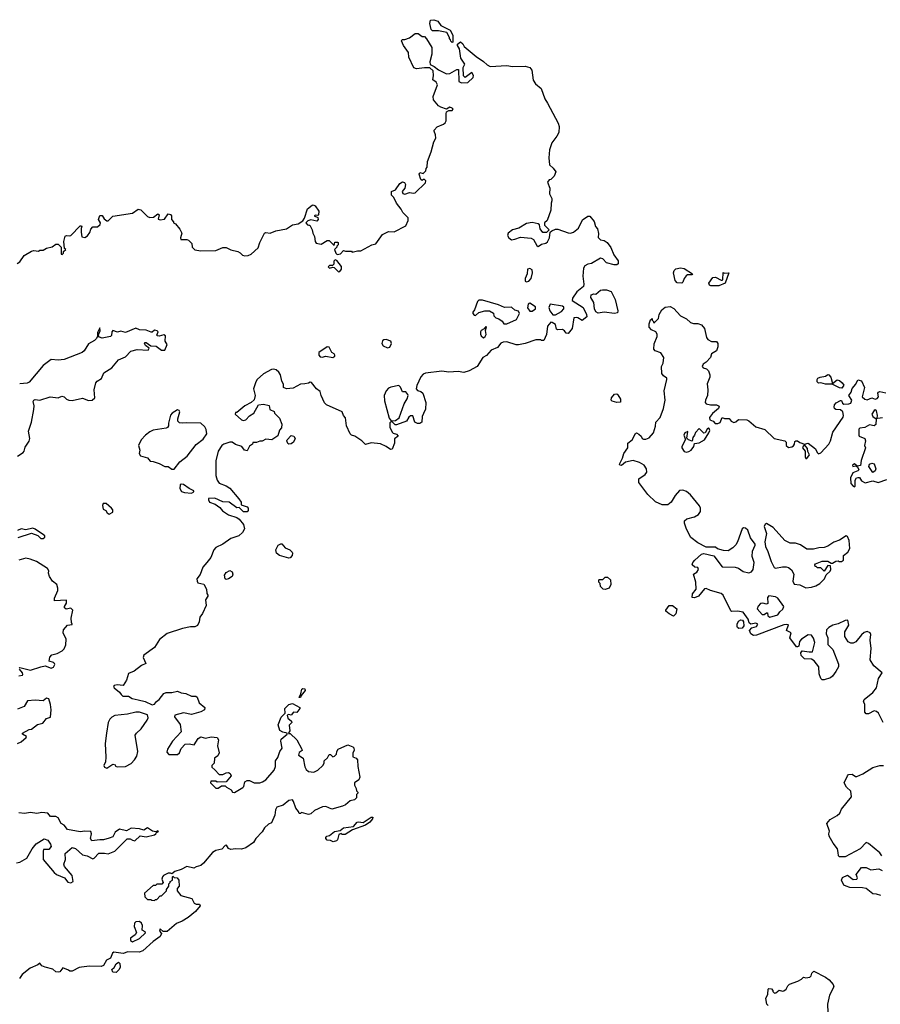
# Model space of a CAD drawing. Extents: x 2106670 to 2323771, y 35271 to 224896.
# Tile 186 of 256: x 2225322 to 2232748, y 104785 to 113278. Entities that reach past the tile are written whole.
import ezdxf

# ---------------------------------------------------------------- set-up
doc = ezdxf.new("R2010")
doc.units = 0

msp = doc.modelspace()

# ---------------------------------------------------------------- linework, layer by layer
at = {"layer": '0CON20XD'}
for points in [[(2229055, 113080), (2229041.7, 113091.7), (2229040, 113105), (2229030, 113115), (2229030, 113125), (2229007, 113167), (2228935, 113180), (2228885, 113180), (2228871.7, 113191.7), (2228860, 113245), (2228867, 113273), (2228895, 113277.5), (2228930, 113265), (2228957, 113227), (2229036.4, 113186.4), (2229060, 113145), (2229060, 113085), (2229055, 113080)], [(2227816.4, 111506.4), (2227826.7, 111505), (2227847.5, 111465), (2227852.5, 111435), (2227866.4, 111406.4), (2227873, 111363), (2227881.2, 111351.2), (2227925, 111342.5), (2227975, 111372.5), (2227991.7, 111371.7), (2228035, 111330), (2228041.7, 111358.3), (2228065, 111360), (2228070, 111355), (2228070, 111335), (2228060, 111325), (2228060, 111315), (2228040, 111295), (2228050, 111265), (2228063, 111253), (2228090.7, 111259.3), (2228115, 111287.5), (2228135, 111280), (2228185, 111280), (2228192.5, 111272.5), (2228237, 111283), (2228265, 111282.5), (2228360, 111335), (2228396.1, 111343.9), (2228453.9, 111426.1), (2228505, 111451.2), (2228555, 111448.8), (2228655, 111500), (2228673.1, 111545), (2228675, 111567.5), (2228629.2, 111615), (2228614.3, 111644.3), (2228572.5, 111695), (2228550, 111745), (2228530, 111765), (2228530, 111795), (2228565, 111810), (2228602.5, 111865), (2228625, 111880), (2228643, 111873), (2228652.5, 111855), (2228646.1, 111823.9), (2228623, 111797), (2228627, 111777), (2228645, 111773.3), (2228685, 111788), (2228720.9, 111780.9), (2228735, 111784.2), (2228825, 111870), (2228826.4, 111886.4), (2228815, 111900), (2228805, 111900), (2228795, 111890), (2228785, 111900), (2228770, 111945), (2228775, 111960), (2228805, 111950), (2228827, 111973), (2228830, 111995), (2228837.5, 112005), (2228840, 112055), (2228872.3, 112137.7), (2228894.4, 112225), (2228911.9, 112255), (2228910, 112285), (2228897.5, 112315), (2228900, 112325), (2228925, 112353.8), (2228980, 112375), (2228993, 112387), (2229003.6, 112406.4), (2229000.8, 112465), (2229005.9, 112484.1), (2229025, 112493.8), (2229055, 112493.8), (2229061.2, 112505), (2229055, 112515.8), (2229035, 112522.5), (2229005, 112506.7), (2228955, 112522.5), (2228935.8, 112535.8), (2228892.5, 112585), (2228890, 112615), (2228927.5, 112715), (2228915, 112740), (2228888.3, 112758.3), (2228893.3, 112795), (2228890, 112835), (2228861.7, 112861.7), (2228816.4, 112863.6), (2228745, 112853.8), (2228722.3, 112862.3), (2228678.8, 112955), (2228676.2, 112995), (2228633.8, 113055), (2228617.5, 113095), (2228623, 113107), (2228645, 113106.7), (2228685, 113120), (2228735, 113158.8), (2228759.5, 113159.5), (2228795, 113133.3), (2228815, 113132.5), (2228833.6, 113113.6), (2228878.9, 113038.9), (2228879.4, 112980.6), (2228861.2, 112915), (2228865, 112890), (2228900, 112875), (2228936.4, 112846.4), (2229005, 112810), (2229035, 112812), (2229095, 112847.5), (2229108.3, 112848.3), (2229112.5, 112745), (2229134.3, 112734.3), (2229190, 112735), (2229235, 112780), (2229237.5, 112795), (2229225, 112822.5), (2229165, 112780), (2229153, 112793), (2229147.5, 112865), (2229162.5, 112895), (2229130, 112945), (2229116.4, 113026.4), (2229100, 113055), (2229100, 113065), (2229125, 113087.5), (2229145, 113070), (2229157, 113047), (2229259.7, 112959.7), (2229325, 112916), (2229357, 112887), (2229382.5, 112875), (2229525, 112881.5), (2229575, 112874.4), (2229685, 112875.8), (2229725, 112865.8), (2229741.7, 112841.7), (2229752.5, 112755), (2229773.8, 112725), (2229823.2, 112683.2), (2229853.8, 112596.2), (2229877.3, 112557.3), (2229970, 112385), (2229977.1, 112355), (2229974.2, 112305), (2229957.6, 112272.4), (2229913.5, 112216.5), (2229894.3, 112155), (2229888.8, 112085), (2229893.3, 112025), (2229926.4, 111996.4), (2229947.5, 111965), (2229933, 111927), (2229905, 111900), (2229890, 111895), (2229877.5, 111875), (2229897.5, 111825), (2229893.3, 111775), (2229913.3, 111735), (2229913.3, 111715), (2229907.5, 111695), (2229906.4, 111633.6), (2229872.5, 111545), (2229850, 111525), (2229850, 111505), (2229890, 111465), (2229867, 111443), (2229835, 111442.5), (2229813, 111473), (2229808.3, 111508.3), (2229797, 111517), (2229745, 111528.8), (2229695, 111518.8), (2229629.5, 111480.5), (2229574.3, 111465.7), (2229537.5, 111435), (2229530, 111415), (2229542.5, 111395), (2229565, 111380), (2229595, 111383.3), (2229645, 111402.5), (2229735, 111393.3), (2229755, 111382.5), (2229785, 111330), (2229795, 111322.5), (2229825, 111341.2), (2229861.2, 111348.8), (2229877.1, 111362.9), (2229893.8, 111395), (2229900, 111445), (2229913, 111457), (2229945, 111470), (2229965, 111470), (2230055, 111440), (2230075, 111437.5), (2230100, 111445), (2230145, 111480), (2230178, 111552), (2230225, 111582.5), (2230241.7, 111581.7), (2230278.3, 111538.3), (2230290, 111495), (2230307.5, 111475), (2230317, 111433), (2230315, 111400), (2230335, 111380), (2230365, 111373.3), (2230391.2, 111355), (2230423.2, 111313.2), (2230450, 111250), (2230485, 111196.7), (2230485, 111171.2), (2230475, 111164.2), (2230452.3, 111162.3), (2230385, 111180), (2230354.3, 111214.3), (2230335, 111220), (2230255, 111173.3), (2230225, 111170), (2230197.5, 111155), (2230187, 111133), (2230180, 111065), (2230189.2, 110995), (2230186, 110975), (2230129.5, 110930.5), (2230093.3, 110875), (2230090, 110855), (2230183.8, 110795), (2230213.8, 110735), (2230215.8, 110715), (2230175, 110683.3), (2230137.5, 110705), (2230125, 110710), (2230103.9, 110706.1), (2230088, 110615), (2230055, 110571.2), (2230037.5, 110575), (2230024, 110594), (2230005, 110606.2), (2229965, 110602.5), (2229955, 110607.5), (2229945, 110647.5), (2229917, 110667), (2229905, 110667.5), (2229877.5, 110635), (2229867, 110563), (2229845, 110510), (2229825, 110510), (2229815, 110517.5), (2229775, 110516.7), (2229685, 110483.8), (2229625, 110472.5), (2229605, 110472.5), (2229525, 110500), (2229495, 110497.5), (2229473.6, 110486.4), (2229445, 110450), (2229391.7, 110428.3), (2229349.3, 110380.7), (2229320, 110365), (2229270, 110285), (2229201.7, 110248.3), (2229155, 110233.8), (2229105, 110243.3), (2229025, 110236.7), (2228965, 110246.7), (2228825, 110227.5), (2228805, 110220), (2228783, 110197), (2228748.3, 110121.7), (2228742.5, 110095), (2228755, 110080), (2228785, 110070), (2228800, 110055), (2228826.2, 109975), (2228823, 109917), (2228808, 109882), (2228793.8, 109855), (2228792.5, 109805), (2228776.4, 109793.6), (2228755, 109793.3), (2228732.5, 109805), (2228715, 109860), (2228695, 109860), (2228680.7, 109849.3), (2228660, 109815), (2228575, 109783.3), (2228563, 109783), (2228535, 109810), (2228525, 109810), (2228515, 109800), (2228515, 109762.5), (2228535, 109720), (2228545, 109710), (2228575, 109702.5), (2228586.7, 109685), (2228556.4, 109663.6), (2228555.7, 109624.3), (2228535, 109571.9), (2228521.2, 109571.2), (2228485, 109596.7), (2228435, 109618.6), (2228355, 109626.7), (2228305, 109612.4), (2228274.8, 109644.8), (2228215, 109685.3), (2228185, 109694.8), (2228174.3, 109704.3), (2228141.3, 109775), (2228134.1, 109844.1), (2228116.9, 109865), (2228104.3, 109894.3), (2227968.4, 109955), (2227953.1, 109973.1), (2227924.2, 110035), (2227915, 110070), (2227884.3, 110094.3), (2227839.3, 110149.3), (2227828.3, 110151.7), (2227815, 110142.5), (2227783, 110137), (2227745, 110132.5), (2227681.7, 110098.3), (2227625, 110092.5), (2227600, 110105), (2227597.5, 110135), (2227585, 110160), (2227574, 110215), (2227558.3, 110238.3), (2227535, 110256.7), (2227515, 110263.8), (2227495, 110261.2), (2227425, 110223.3), (2227371.2, 110175), (2227360, 110155), (2227341.2, 110095), (2227353.3, 110035), (2227345, 110000), (2227320, 109975), (2227263.9, 109946.1), (2227195, 109890), (2227185, 109890), (2227182.5, 109875), (2227235, 109826.7), (2227255, 109820), (2227273.6, 109826.4), (2227305, 109860), (2227342.5, 109885), (2227383, 109957), (2227425, 109962.5), (2227475, 109950), (2227480, 109915), (2227518.3, 109898.3), (2227520, 109885), (2227565, 109840), (2227585, 109790), (2227581.7, 109758.3), (2227563, 109737), (2227550.7, 109689.3), (2227497, 109653), (2227445, 109660), (2227415, 109642.5), (2227395, 109642.5), (2227365, 109630), (2227335, 109630), (2227330, 109615), (2227305, 109600), (2227285, 109560), (2227263.6, 109563.6), (2227240, 109595), (2227184.1, 109614.1), (2227155, 109632.5), (2227135, 109632.5), (2227084.1, 109615.9), (2227065.9, 109604.1), (2227034.2, 109555.8), (2227013.6, 109473.6), (2227016.2, 109345), (2227026.7, 109305), (2227045, 109280), (2227105, 109256), (2227135, 109236.2), (2227213.3, 109145), (2227232.5, 109115), (2227233.3, 109093.3), (2227285, 109076.7), (2227293.3, 109065), (2227293.3, 109045), (2227285, 109033.8), (2227255, 109034), (2227215, 109070), (2227195, 109067.5), (2227130, 109115), (2227075, 109119.4), (2227005, 109149.2), (2226952.7, 109147.3), (2226950.6, 109135), (2226960.6, 109115), (2227009.8, 109099.8), (2227049, 109069), (2227071.7, 109041.7), (2227125, 109005.7), (2227195, 108982.5), (2227215, 108970), (2227254.5, 108924.5), (2227261.1, 108885), (2227244.5, 108855), (2227213.8, 108826.2), (2227145, 108803.8), (2227075, 108754.7), (2227014.7, 108725), (2226998.4, 108705), (2226971.2, 108638.8), (2226936.7, 108595), (2226903.8, 108555), (2226878.3, 108491.7), (2226852, 108455), (2226852.5, 108435), (2226860.2, 108420.2), (2226910, 108410), (2226933.3, 108365), (2226937.5, 108327.5), (2226946.7, 108315), (2226946.1, 108303.9), (2226926, 108275), (2226931.2, 108225), (2226900, 108155), (2226876.1, 108123.9), (2226870, 108085), (2226856.4, 108053.6), (2226835, 108040), (2226795, 108040.8), (2226726.1, 108026.1), (2226595, 107984.2), (2226529.7, 107930.3), (2226485, 107861.2), (2226395, 107797.5), (2226388.8, 107775), (2226410, 107725), (2226373.4, 107706.6), (2226310.2, 107659.8), (2226261.9, 107638.1), (2226245, 107580), (2226216.4, 107533.6), (2226165, 107540), (2226137.5, 107535), (2226133.3, 107525), (2226137.5, 107515), (2226185, 107477.5), (2226196.7, 107456.7), (2226213, 107443), (2226261.7, 107441.7), (2226293, 107423), (2226345, 107412.5)], [(2225300, 111175), (2225325, 111190), (2225362.5, 111245), (2225425, 111280), (2225445, 111286.7), (2225485, 111280), (2225495, 111290), (2225525, 111290), (2225553, 111307), (2225601.7, 111318.3), (2225635, 111340), (2225655, 111340), (2225680, 111315), (2225680, 111255), (2225688.3, 111251.7), (2225700, 111265), (2225701.7, 111278.3), (2225720, 111295), (2225710, 111305), (2225702.5, 111365), (2225715, 111410), (2225725, 111417.5), (2225755, 111413.3), (2225765, 111417.5), (2225845, 111500), (2225855, 111500), (2225860, 111495), (2225852.5, 111477.5), (2225852.5, 111445), (2225860, 111405), (2225885, 111400), (2225906.4, 111413.6), (2225927, 111443), (2225935, 111470), (2225955, 111490), (2225995, 111490), (2226018.3, 111511.7), (2226020, 111525), (2226002.5, 111555), (2226015, 111587.5), (2226035, 111587.5), (2226050.7, 111560.7), (2226073, 111543), (2226085, 111542.5), (2226125, 111582.5), (2226295, 111607.5), (2226345, 111642.5), (2226368.3, 111638.3), (2226388.3, 111618.3), (2226425, 111580), (2226445, 111572.5), (2226477, 111573), (2226515, 111602.5), (2226526.4, 111593.6), (2226518.3, 111558.3), (2226535, 111550), (2226573, 111557), (2226605, 111602.5), (2226625, 111597.5), (2226632.5, 111585), (2226633, 111553), (2226650, 111535), (2226650, 111525), (2226666.4, 111516.4), (2226705, 111470), (2226722.5, 111435), (2226710, 111395), (2226711.7, 111381.7), (2226765, 111382.5), (2226780, 111375), (2226807, 111347), (2226810, 111315), (2226835, 111292.5), (2226885, 111282.5), (2227015, 111286.7), (2227075, 111312.5), (2227105, 111312.5), (2227145, 111292.5), (2227205, 111277.5), (2227225, 111267.5), (2227245, 111247.5), (2227265, 111240), (2227295, 111242.5), (2227320, 111255), (2227379.3, 111310.7), (2227393.3, 111355), (2227435, 111437.5), (2227445, 111442.5), (2227485, 111437.5), (2227533.9, 111456.1), (2227625, 111473.3), (2227675, 111507.5), (2227725, 111517.5), (2227766.4, 111543.6), (2227780, 111565), (2227805, 111647.5), (2227845, 111677.5), (2227855, 111680), (2227873, 111673), (2227902.5, 111625), (2227900, 111595), (2227895, 111590), (2227875, 111592.5), (2227862.5, 111585), (2227895, 111570), (2227897.5, 111555), (2227885, 111540), (2227835, 111550), (2227807.7, 111542.3), (2227792.5, 111525), (2227805, 111507.5), (2227816.4, 111506.4)], [(2228073.3, 111103.3), (2228085, 111104.6), (2228099.5, 111125), (2228100, 111150), (2228060, 111200), (2228045, 111206.7), (2228033.3, 111195), (2228032.5, 111167.5), (2228021.7, 111158.3), (2227995, 111156.7), (2227983.3, 111145), (2227995, 111134.3), (2228025, 111143.8), (2228035, 111140), (2228073.3, 111103.3)], [(2229695, 111017.5), (2229715, 111022.5), (2229736.7, 111045), (2229746.7, 111095), (2229745, 111120), (2229725, 111132.5), (2229703, 111127), (2229702.5, 111085), (2229682.5, 111045), (2229685, 111022.5), (2229695, 111017.5)], [(2231035, 111004.2), (2230995, 111008.6), (2230977.9, 111027.9), (2230963.8, 111095), (2230970, 111115), (2230985, 111130), (2231025, 111136.2), (2231055, 111131.4), (2231127.5, 111085), (2231122.5, 111077.5), (2231085, 111075.7), (2231071.8, 111068.2), (2231054.4, 111045), (2231045, 111013.3), (2231035, 111004.2)], [(2231285, 110981.2), (2231275, 110987.5), (2231267.5, 111005), (2231302.5, 111055), (2231325, 111057.5), (2231375, 111030), (2231385, 111030), (2231390, 111035), (2231391.7, 111098.3), (2231405, 111090), (2231440, 111095), (2231410, 111005), (2231355, 110982), (2231285, 110981.2)], [(2230455, 110743.8), (2230365, 110753.8), (2230315, 110746.2), (2230295, 110758.8), (2230281.4, 110785), (2230277, 110837), (2230250.7, 110880.7), (2230253.3, 110905), (2230275, 110912.5), (2230295, 110910), (2230335, 110943.3), (2230351.7, 110948.3), (2230385, 110948), (2230425, 110933.8), (2230461.5, 110865), (2230483.3, 110766.7), (2230480, 110750), (2230455, 110743.8)], [(2229525, 110653.3), (2229607.7, 110692.3), (2229636.1, 110743.9), (2229625, 110762.5), (2229595, 110773.3), (2229565, 110796.7), (2229506.1, 110793.9), (2229455, 110818.8), (2229315, 110857.5), (2229285, 110857.5), (2229273.9, 110846.1), (2229246.2, 110773.8), (2229232.5, 110755), (2229233.3, 110743.3), (2229245, 110730), (2229255, 110727.5), (2229285, 110752.5), (2229335, 110767.5), (2229377, 110767), (2229410, 110745), (2229413, 110723), (2229430, 110705), (2229456.7, 110696.7), (2229485, 110677.5), (2229500, 110655), (2229525, 110653.3)], [(2229745, 110763.8), (2229772.5, 110785), (2229771.7, 110801.7), (2229725, 110832.5), (2229710, 110825), (2229703.6, 110793.6), (2229723.9, 110763.9), (2229745, 110763.8)], [(2229921.7, 110731.7), (2229945, 110732), (2229998.3, 110761.7), (2230016.7, 110785), (2230017, 110797), (2230006.1, 110806.1), (2229900, 110825), (2229887.5, 110795), (2229896.4, 110766.4), (2229921.7, 110731.7)], [(2232772.5, 107215), (2232733.8, 107295), (2232715, 107310.8), (2232695, 107317.5), (2232645, 107289.2), (2232625, 107290), (2232615.8, 107305.8), (2232615.7, 107335), (2232614.2, 107374.2), (2232603.8, 107395), (2232608, 107415), (2232683.1, 107475), (2232714.4, 107515), (2232731.2, 107595), (2232763.3, 107645), (2232693.1, 107703.1), (2232662, 107755), (2232670.4, 107855), (2232661.1, 107925), (2232665.6, 107975), (2232659.3, 107989.3), (2232635, 108000), (2232608.8, 107991.2), (2232585, 107971.2), (2232537.9, 107912.1), (2232515, 107900), (2232495, 107900), (2232470.3, 107910.3), (2232443.3, 107956.7), (2232443, 107997), (2232476.2, 108055), (2232469.3, 108099.3), (2232445, 108095.6), (2232385, 108068), (2232337.5, 108055), (2232303.3, 108035), (2232283.3, 108015), (2232280.7, 107980.7), (2232296.7, 107945), (2232295, 107887.5), (2232338.8, 107845), (2232387.9, 107717.9), (2232386.9, 107695), (2232363.8, 107655), (2232336.2, 107615), (2232319.1, 107600.9), (2232265, 107582.5), (2232247.5, 107585), (2232235.5, 107595), (2232219.2, 107635), (2232217.5, 107695), (2232178.3, 107748.3), (2232155, 107762.9), (2232095, 107764.6), (2232065, 107792.5), (2232063.2, 107816.8), (2232075, 107833.3), (2232135, 107823.8), (2232163.6, 107826.4), (2232182.9, 107905), (2232173, 107943), (2232155, 107968), (2232125, 107972), (2232068.8, 107935), (2232051.2, 107915), (2232043.8, 107875), (2232035, 107868), (2232025, 107869.4), (2231966.2, 107945), (2231978.3, 107988.3), (2231938.3, 108008.3), (2231957, 108057), (2231935, 108061.2), (2231915, 108056.9), (2231680, 107970), (2231655, 107965.8), (2231630.8, 107980.8), (2231620.4, 108009.6), (2231638.7, 108031.3), (2231678.8, 108045), (2231691.2, 108065), (2231675, 108073.8), (2231630, 108065), (2231617.5, 108075), (2231606.7, 108106.7), (2231565, 108166.2), (2231515, 108176.7), (2231465, 108172.5), (2231458.3, 108178.3), (2231391.5, 108315), (2231375, 108328.8), (2231283.7, 108353.7), (2231245, 108372.5), (2231232.4, 108367.6), (2231180, 108305), (2231145, 108291.4), (2231123.8, 108293.8), (2231126.7, 108325), (2231158.8, 108365), (2231156.2, 108425), (2231136, 108495), (2231165, 108513.5), (2231180, 108535), (2231175, 108552.5), (2231147.5, 108555), (2231124.3, 108575), (2231130, 108595), (2231148.8, 108615), (2231205, 108666.7), (2231225, 108673.8), (2231312.7, 108652.7), (2231385, 108558.8), (2231495, 108555.8), (2231525, 108547.1), (2231565, 108517.1), (2231615, 108505.7), (2231636.2, 108515), (2231651.2, 108535), (2231659.5, 108595), (2231641.5, 108648.5), (2231645.4, 108694.6), (2231668.8, 108745), (2231668, 108755), (2231627.9, 108807.9), (2231606, 108875), (2231585, 108891.2), (2231566.4, 108893.6), (2231555, 108886.7), (2231515.7, 108775), (2231500.9, 108749.1), (2231476.8, 108723.2), (2231434.2, 108695.8), (2231395, 108698.1), (2231344.4, 108714.4), (2231325, 108726.7), (2231245, 108728.8), (2231175, 108766.2), (2231112, 108812), (2231074.5, 108884.5), (2231059.2, 108935), (2231060, 108955), (2231078.3, 108971.7), (2231145, 108989.2), (2231180.3, 109009.7), (2231195.7, 109034.3), (2231198, 109065), (2231188.8, 109085), (2231110.3, 109180.3), (2231075, 109207.5), (2231045, 109220.8), (2231015, 109216.2), (2230977, 109173), (2230942.5, 109115), (2230915, 109093.1), (2230865, 109091.8), (2230807.6, 109117.6), (2230742, 109182), (2230664.3, 109285), (2230665, 109316.2), (2230718.8, 109355), (2230732.5, 109375), (2230730.6, 109405), (2230711.4, 109435), (2230669.4, 109459.4), (2230615, 109474.4), (2230548.5, 109461.5), (2230515, 109432), (2230500, 109435), (2230497.5, 109445), (2230524, 109495), (2230533.9, 109536.1), (2230570, 109585), (2230570, 109625), (2230606.4, 109653.6), (2230635, 109707.5), (2230645, 109713.3), (2230665, 109702.5), (2230684.3, 109685), (2230694.6, 109664.6), (2230705, 109660.6), (2230725, 109659.1), (2230755, 109671.5), (2230790.8, 109715), (2230808.3, 109771.7), (2230810, 109805), (2230848.2, 109845), (2230878, 109925), (2230891.8, 109995), (2230884, 110075), (2230906.2, 110175), (2230905.8, 110185.8), (2230877.5, 110205), (2230863.3, 110225), (2230860, 110285), (2230874, 110316), (2230880, 110365), (2230855, 110403.3), (2230805, 110422.5), (2230793.3, 110435), (2230797, 110483), (2230822.5, 110545), (2230823.3, 110565), (2230812.5, 110585), (2230775, 110602.5), (2230753.8, 110625), (2230753.3, 110655), (2230765, 110690), (2230780, 110700), (2230780, 110685), (2230790, 110675), (2230790, 110665), (2230797, 110663), (2230835, 110700), (2230840, 110735), (2230863.6, 110776.4), (2230893, 110797), (2230935, 110802.5), (2230965.9, 110785.9), (2231022.7, 110722.7), (2231075, 110696.2), (2231111.2, 110665), (2231135, 110655.7), (2231175, 110655.7), (2231205, 110644.2), (2231230, 110615), (2231247.6, 110537.6), (2231260, 110520), (2231292.1, 110502.1), (2231335, 110502.5), (2231346.7, 110485), (2231346.7, 110455), (2231335, 110422.5), (2231292.5, 110395), (2231282.5, 110365), (2231246, 110324), (2231220, 110305), (2231210, 110285), (2231220, 110275), (2231247, 110267), (2231265, 110250), (2231277.5, 110215), (2231276.4, 110193.6), (2231253.3, 110136.7), (2231260, 110085), (2231258, 110035), (2231240, 109995), (2231237.5, 109975), (2231245, 109963.3), (2231283.3, 109956.7), (2231335, 109955.8), (2231356.7, 109945), (2231352.5, 109925), (2231300.6, 109879.4), (2231274, 109845), (2231276.7, 109825), (2231305, 109816), (2231324.6, 109794.6), (2231345.8, 109794.2), (2231365.4, 109804.6), (2231385, 109847.5), (2231405, 109837.5), (2231445, 109836.7), (2231460.8, 109815), (2231485.6, 109804.4), (2231501.2, 109808.8), (2231525, 109830), (2231595, 109826.2), (2231615, 109816.2), (2231675, 109765.8), (2231753, 109743), (2231833.3, 109665), (2231925, 109644.7), (2231936, 109635), (2231934.8, 109604.8), (2231955, 109586.4), (2231985, 109592.2), (2231997.8, 109602.2), (2232007.5, 109615), (2232011.4, 109638.6), (2232020, 109645), (2232035, 109643.8), (2232055, 109630), (2232095, 109616.7), (2232125, 109626.2), (2232190, 109575), (2232203.4, 109543.4), (2232215, 109534.3), (2232235, 109540.8), (2232305, 109616), (2232319.5, 109645), (2232339.7, 109720.3), (2232428.3, 109848.3), (2232431.9, 109865), (2232423.3, 109895), (2232405, 109912.7), (2232365, 109915.7), (2232352.7, 109922.7), (2232348.6, 109935), (2232352.9, 109955), (2232367, 109973), (2232405, 109993.8), (2232413, 109993), (2232420.6, 109970.6), (2232432.2, 109962.2), (2232477.2, 109962.8), (2232495, 109971.1), (2232502.3, 109995), (2232477.5, 110035), (2232496.7, 110065), (2232505, 110096.7), (2232536.7, 110133.3), (2232555, 110171.4), (2232585, 110163.8), (2232610.6, 110105), (2232591.2, 110025), (2232615, 110004.5), (2232635, 109998.9), (2232675, 110016.2), (2232705, 110003.3), (2232720.7, 110009.3), (2232733.3, 110025), (2232727.5, 110055), (2232732.5, 110065), (2232745, 110070), (2232795, 110059.2)], [(2225305, 109513.4), (2225351.1, 109545), (2225360.9, 109555), (2225369.5, 109590.5), (2225405, 109643.3), (2225410, 109665), (2225397.7, 109727.7), (2225424, 109805), (2225444.5, 109915), (2225447.6, 109947.6), (2225440, 109985), (2225445, 109996), (2225457.3, 110002.7), (2225495, 109996.4), (2225585, 110025.3), (2225654.3, 110015.7), (2225685, 110030), (2225705, 110024.2), (2225725, 110004.3), (2225745.6, 109994.4), (2225775, 109993.3), (2225865, 110014.4), (2225915, 109992.1), (2225946.7, 109995), (2225970, 110015), (2225965.5, 110085), (2225980.6, 110145), (2225991.3, 110158.7), (2226027.6, 110182.4), (2226049.5, 110230.5), (2226118.9, 110275), (2226175, 110344), (2226235, 110369.4), (2226282.7, 110417.3), (2226336.3, 110433.7), (2226432, 110428), (2226438.8, 110445), (2226407.3, 110467.3), (2226399.5, 110485), (2226405, 110492.9), (2226415, 110492.5), (2226454.4, 110464.4), (2226500.5, 110460.5), (2226545, 110426.2), (2226575, 110426.7), (2226596.2, 110475), (2226578.8, 110505), (2226580.8, 110550.8), (2226565, 110558.1), (2226525, 110547.1), (2226511.1, 110551.1), (2226506.4, 110556.4), (2226517.1, 110585), (2226508.8, 110595), (2226485, 110600.8), (2226467, 110583), (2226457.5, 110582.5), (2226415, 110600), (2226355, 110601.5), (2226325, 110618.1), (2226235, 110580), (2226195, 110591.2), (2226167, 110583), (2226125, 110595.8), (2226116.7, 110585), (2226115.6, 110555), (2226106.1, 110543.9), (2226035, 110531.9), (2226010.3, 110540.3), (2226000, 110555), (2226018, 110595), (2226015, 110620), (2225995, 110580), (2225992.5, 110545), (2225983.3, 110525), (2225968.8, 110511.2), (2225915, 110482), (2225877.8, 110422.2), (2225862.3, 110407.7), (2225705, 110345.6), (2225655, 110341.4), (2225593.8, 110346.2), (2225525.5, 110295), (2225405, 110150.8), (2225387.1, 110142.9), (2225322.4, 110137.6)], [(2229325, 110532.5), (2229340, 110545), (2229346.4, 110563.6), (2229342.5, 110597.5), (2229350, 110625), (2229345, 110630), (2229330, 110610), (2229303.9, 110596.1), (2229297.5, 110585), (2229297.5, 110565), (2229305, 110550), (2229325, 110532.5)], [(2228495, 110448.2), (2228515, 110452.5), (2228530.6, 110485), (2228525, 110505.8), (2228485, 110519.1), (2228465, 110516.5), (2228452.2, 110507.8), (2228446.7, 110485), (2228460, 110465), (2228495, 110448.2)], [(2228025, 110363.1), (2228040.8, 110375), (2228042, 110385), (2228035.6, 110395.6), (2228015, 110406), (2227993.5, 110453.5), (2227975, 110454.7), (2227902.2, 110407.8), (2227902.8, 110382.8), (2227915, 110369.6), (2227932.9, 110367.1), (2227965, 110374.3), (2228025, 110363.1)], [(2232415, 110100), (2232395, 110102.5), (2232332.5, 110132.5), (2232275, 110132.9), (2232235, 110145.6), (2232215, 110141.4), (2232202.5, 110155), (2232202.2, 110175), (2232209.2, 110185), (2232230, 110195), (2232275, 110203.8), (2232295, 110218.1), (2232305, 110215.7), (2232321.9, 110195), (2232335, 110140), (2232375, 110170.8), (2232395, 110165.8), (2232420, 110145), (2232432.5, 110125), (2232415, 110100)], [(2228528.3, 109818.3), (2228565, 109820), (2228597, 109843), (2228640, 109965), (2228665, 110007.5), (2228673.3, 110035), (2228672.5, 110045), (2228655, 110067.5), (2228625, 110067.5), (2228608.3, 110108.3), (2228593, 110123), (2228525, 110108.8), (2228505, 110098), (2228485, 110077.5), (2228466.6, 110035), (2228470.6, 109990.6), (2228510, 109840), (2228528.3, 109818.3)], [(2230475, 109976.7), (2230435, 109986.7), (2230426.7, 109995), (2230428, 110015), (2230455, 110048.8), (2230475, 110050), (2230483, 110043), (2230506.7, 110005), (2230505, 109980), (2230475, 109976.7)], [(2226635, 109400), (2226655, 109400.8), (2226705, 109463.3), (2226767.7, 109512.3), (2226845, 109612.5), (2226905, 109660), (2226936.7, 109705), (2226931.7, 109741.7), (2226920, 109765), (2226885, 109797.5), (2226765, 109801.2), (2226725, 109796.7), (2226701.2, 109801.2), (2226687.5, 109815), (2226686.7, 109835), (2226703.3, 109895), (2226697.7, 109907.7), (2226685, 109912.5), (2226637.5, 109885), (2226625, 109867.5), (2226607, 109797), (2226607.5, 109775), (2226599.3, 109760.7), (2226585, 109753.3), (2226475, 109738), (2226445, 109722), (2226408.8, 109695), (2226370, 109655), (2226348, 109605), (2226358, 109565), (2226352.9, 109535), (2226365, 109514.6), (2226425, 109498.5), (2226449.4, 109469.4), (2226475, 109468.2), (2226525, 109450.4), (2226575, 109424), (2226605, 109424), (2226635, 109400)], [(2232766.6, 109843.4), (2232726.7, 109836.7), (2232720.7, 109840.7), (2232724, 109865), (2232715, 109902.5), (2232705, 109912.5), (2232695, 109906.7), (2232675.7, 109875), (2232684.5, 109854.5), (2232712.5, 109835), (2232708.9, 109785), (2232695, 109774.5), (2232655, 109782.5), (2232615, 109760), (2232570, 109755), (2232562.5, 109745), (2232563.8, 109693.8), (2232566.7, 109686.7), (2232615.8, 109665), (2232619.2, 109645), (2232610.8, 109605), (2232621.4, 109585), (2232584.1, 109475.9), (2232577, 109433), (2232547.5, 109427.5), (2232525, 109446.7), (2232508.8, 109435), (2232510, 109425), (2232538.3, 109428.3), (2232550, 109420), (2232561.9, 109395), (2232553.8, 109386.2), (2232510.7, 109369.3), (2232490.4, 109325), (2232495, 109276.2), (2232515, 109253.2), (2232525, 109249.5), (2232531.1, 109255), (2232532.5, 109305), (2232543.8, 109325), (2232555, 109330), (2232569.3, 109329.3), (2232585, 109300), (2232617.7, 109282.3), (2232685, 109300), (2232730, 109285), (2232805, 109310.6)], [(2231075, 109547.3), (2231095, 109551.8), (2231115, 109565.5), (2231139.4, 109595), (2231145, 109622.5), (2231185, 109626.4), (2231231.4, 109655), (2231270, 109715), (2231275.8, 109735), (2231271.2, 109751.2), (2231265, 109753.8), (2231255, 109746.2), (2231236, 109714), (2231225, 109711.4), (2231185, 109752.5), (2231152.5, 109717.5), (2231145.9, 109694.1), (2231131.4, 109675), (2231125, 109643.3), (2231092.9, 109652.9), (2231078.3, 109668.3), (2231087.5, 109725), (2231061.8, 109715), (2231053.6, 109695), (2231066.7, 109656.7), (2231035, 109595.7), (2231035, 109583.3), (2231055, 109553.1), (2231075, 109547.3)], [(2227645, 109617.5), (2227635, 109622.5), (2227627.5, 109645), (2227630, 109655), (2227665, 109690), (2227687.5, 109685), (2227700, 109665), (2227686, 109634), (2227665, 109620), (2227645, 109617.5)], [(2232105, 109493.3), (2232115, 109493.8), (2232136.4, 109525), (2232122.5, 109552.5), (2232120.3, 109580.3), (2232095, 109610), (2232081.2, 109598.8), (2232077.5, 109585), (2232100, 109555), (2232100, 109505), (2232105, 109493.3)], [(2232685, 109372.5), (2232650, 109425), (2232655, 109442.5), (2232675, 109453.3), (2232695, 109446.7), (2232710, 109405), (2232705, 109387.5), (2232685, 109372.5)], [(2226805, 109194.5), (2226824, 109205), (2226824, 109215), (2226784.2, 109234.2), (2226735, 109268.8), (2226715, 109272.2), (2226707.8, 109265), (2226705.3, 109235), (2226719.4, 109209.4), (2226745, 109198.8), (2226805, 109194.5)], [(2226095, 109013.4), (2226125, 109031.2), (2226125, 109049.1), (2226115, 109065.7), (2226069.6, 109105), (2226044, 109105), (2226036, 109086), (2226043.3, 109055), (2226065, 109043.3), (2226076.2, 109025), (2226095, 109013.4)], [(2225309, 108811), (2225425, 108849.4), (2225477.8, 108827.8), (2225505, 108803.3), (2225525, 108803.8), (2225540.8, 108815), (2225539.2, 108825), (2225526.9, 108835), (2225455, 108884.6), (2225435, 108891.8), (2225375, 108878.2), (2225335, 108885.3), (2225305, 108872.4)], [(2232105, 108376), (2232155, 108384.2), (2232192.5, 108395), (2232227.5, 108415), (2232267.5, 108455), (2232281.7, 108488.3), (2232315, 108520), (2232322.5, 108535), (2232318.3, 108568.3), (2232295, 108570), (2232265, 108520), (2232235, 108550), (2232205, 108550), (2232195, 108560), (2232185, 108560), (2232182.5, 108575), (2232190, 108585), (2232245, 108606.7), (2232295, 108607.5), (2232325, 108590), (2232335, 108590), (2232363, 108607), (2232385, 108610), (2232393, 108603), (2232413, 108603), (2232430, 108615), (2232430, 108655), (2232467.5, 108685), (2232483.8, 108715), (2232478.2, 108785), (2232465, 108821.2), (2232454.1, 108825.9), (2232395, 108788.8), (2232348.3, 108771.7), (2232295, 108736.2), (2232265, 108724), (2232217, 108723), (2232170.5, 108709.5), (2232115, 108711.4), (2232058.7, 108748.7), (2232015, 108762.5), (2231971.7, 108761.7), (2231923.3, 108785), (2231825, 108896.2), (2231765, 108932.5), (2231755, 108927.5), (2231746.2, 108905), (2231766.2, 108845), (2231753.1, 108775), (2231757.1, 108735), (2231778.3, 108691.7), (2231805.6, 108605), (2231831.6, 108551.6), (2231845, 108546.5), (2231905, 108559.3), (2231935, 108558.8), (2231955, 108552.8), (2231981.1, 108531.1), (2232001.1, 108495), (2231994.4, 108434.4), (2232005, 108408.8), (2232055, 108404), (2232105, 108376)], [(2227645, 108634), (2227565, 108656), (2227538, 108675), (2227532.5, 108705), (2227553.3, 108745), (2227575, 108757.5), (2227585, 108755.8), (2227613, 108723), (2227652.5, 108705), (2227673.1, 108685), (2227677.1, 108675), (2227672.9, 108655), (2227655, 108636), (2227645, 108634)], [(2225318.8, 107685), (2225325, 107691.2), (2225415, 107666), (2225505, 107697), (2225543.5, 107703.5), (2225595, 107683.3), (2225615, 107693.8), (2225624.7, 107715), (2225622.8, 107725), (2225615, 107732.8), (2225575.7, 107745), (2225581.8, 107778.2), (2225600.4, 107799.6), (2225645, 107811.4), (2225690, 107835), (2225705, 107851.1), (2225721.6, 107885), (2225724.6, 107935), (2225698.8, 107988.8), (2225699.6, 108015), (2225734.6, 108055.4), (2225775, 108060), (2225776.7, 108065), (2225768.3, 108078.3), (2225765.3, 108115), (2225780.9, 108185), (2225765, 108200.8), (2225723.5, 108193.5), (2225710, 108205), (2225710, 108215), (2225726, 108245), (2225725, 108270), (2225624, 108265), (2225622.5, 108287.5), (2225652, 108355), (2225652.5, 108375), (2225642, 108405), (2225605, 108435.5), (2225580.9, 108475), (2225571.8, 108505), (2225574.4, 108525), (2225562.9, 108545), (2225466.2, 108605), (2225414.2, 108625), (2225375, 108631.7), (2225315, 108615.8)], [(2227105, 108450), (2227094.3, 108454.3), (2227090.6, 108485), (2227105, 108510), (2227135, 108525.8), (2227155, 108513.8), (2227161.1, 108495), (2227155, 108474.4), (2227125, 108454.4), (2227105, 108450)], [(2230375, 108362.5), (2230357.5, 108365), (2230335, 108390), (2230330, 108415), (2230320, 108425), (2230320, 108445), (2230325, 108450), (2230355, 108450), (2230375, 108470), (2230395, 108470), (2230420, 108445), (2230422.5, 108405), (2230410, 108375), (2230375, 108362.5)], [(2231795, 108124.6), (2231864.5, 108145), (2231881, 108169), (2231908.2, 108191.8), (2231915.4, 108215), (2231865, 108288.7), (2231845, 108298.4), (2231785, 108308), (2231776, 108295), (2231777.8, 108242.2), (2231765, 108236.9), (2231735, 108244.6), (2231715, 108242.5), (2231695, 108219.4), (2231685.7, 108195), (2231728.3, 108148.3), (2231745, 108147.5), (2231765, 108162.5), (2231775, 108162.5), (2231776.2, 108135), (2231795, 108124.6)], [(2230965, 108133.3), (2230925, 108152), (2230898.8, 108175), (2230896.7, 108185), (2230926.4, 108223.6), (2230955, 108223.8), (2230993.8, 108195), (2230985, 108152.5), (2230965, 108133.3)], [(2231527.7, 108027.7), (2231516.7, 108035), (2231513.8, 108045), (2231513.8, 108065), (2231525, 108090), (2231545, 108100), (2231558.3, 108098.3), (2231567.5, 108085), (2231569.3, 108050.7), (2231555, 108030), (2231527.7, 108027.7)], [(2225315, 107618.2), (2225345.7, 107624.3), (2225350, 107630), (2225346.2, 107645), (2225320, 107675)], [(2226345, 107412.5), (2226405.9, 107395.9), (2226465, 107366.7), (2226485.9, 107374.1), (2226502.3, 107397.7), (2226525.9, 107414.1), (2226565, 107466.7), (2226586.4, 107473.6), (2226635, 107474), (2226685, 107486.7), (2226715, 107472.5), (2226756.4, 107466.4), (2226805, 107442.5), (2226841.7, 107441.7), (2226853, 107433), (2226870, 107385), (2226920, 107345), (2226917.5, 107325), (2226885, 107307.5), (2226806.2, 107283.8), (2226735, 107298), (2226660.7, 107279.3), (2226657.5, 107265), (2226707.7, 107197.7), (2226716.2, 107135), (2226640, 107055), (2226597.5, 106985), (2226590.7, 106960.7), (2226608.3, 106938.3), (2226685, 106940), (2226700, 106955), (2226715, 106990), (2226751.7, 107028.3), (2226785, 107032.5), (2226827, 107023), (2226863.6, 107076.4), (2226885, 107092.5), (2226925, 107080), (2226975, 107093.3), (2227025, 107086.2), (2227038, 107065), (2227030, 107015), (2227043.3, 106955), (2227033, 106927), (2227003, 106907), (2227000, 106865), (2226980, 106845), (2226981.7, 106831.7), (2227006.4, 106806.4), (2227045, 106767.5), (2227075, 106767.5), (2227105, 106782.5), (2227123, 106783), (2227137.5, 106775), (2227146.7, 106755), (2227105, 106702.5), (2227025, 106700), (2227015, 106710), (2226971.7, 106708.3), (2226970, 106695), (2227015, 106650), (2227035, 106650), (2227065, 106670), (2227095, 106670), (2227107, 106657), (2227145.9, 106635.9), (2227160, 106615), (2227175, 106611.4), (2227248, 106655), (2227256, 106665), (2227263.8, 106705), (2227285, 106716), (2227305, 106716.7), (2227345, 106694.4), (2227395, 106695.8), (2227416.8, 106703.2), (2227445, 106720), (2227518.8, 106805), (2227528.8, 106835), (2227530, 106885), (2227550, 106915), (2227565.8, 106965), (2227587.5, 106995), (2227576.1, 107053.9), (2227579.5, 107070.5), (2227630, 107115), (2227630, 107125), (2227592.7, 107132.7), (2227566.1, 107146.1), (2227554, 107195), (2227578.8, 107261.2), (2227612.5, 107295), (2227610, 107335), (2227645, 107370), (2227675, 107380), (2227740, 107345), (2227740, 107335), (2227715, 107302.5), (2227685.9, 107304.1), (2227665, 107280), (2227645, 107283.3), (2227631.2, 107278.8), (2227635, 107253.3), (2227666.4, 107226.4), (2227670, 107215), (2227648.3, 107191.7), (2227653.3, 107145), (2227647.5, 107135), (2227641.7, 107121.7), (2227655, 107120), (2227712.5, 107065), (2227757.5, 106985), (2227760, 106975), (2227735, 106957.5), (2227727.5, 106935), (2227767, 106907), (2227783, 106833), (2227795, 106810), (2227813, 106793), (2227861.7, 106788.3), (2227896.1, 106803.9), (2227937.5, 106845), (2227950, 106865), (2227950, 106885), (2227978.3, 106911.7), (2227991.7, 106938.3), (2228005, 106940), (2228025, 106920), (2228040, 106925), (2228056.7, 106943.3), (2228057.5, 106965), (2228070, 106985), (2228155, 107022.5), (2228197, 107007), (2228207, 106997), (2228207.5, 106975), (2228197.5, 106955), (2228198.3, 106918.3), (2228225, 106907.5), (2228237.5, 106895), (2228240, 106835), (2228256.7, 106745), (2228249.3, 106720.7), (2228212.5, 106695), (2228212.5, 106675), (2228227, 106647), (2228230, 106625), (2228240, 106615), (2228240, 106605), (2228230, 106595), (2228230, 106565), (2228211.7, 106548.3), (2228175, 106540), (2228133.6, 106506.4), (2228106.4, 106493.6), (2228015, 106468.8), (2227965, 106490), (2227935, 106487.5), (2227865, 106456.7), (2227835, 106426.7), (2227815, 106421.2), (2227755, 106440), (2227745, 106430), (2227735, 106430), (2227728.3, 106448.3), (2227705, 106477.5), (2227685.6, 106535.6), (2227675, 106548.8), (2227645, 106544), (2227596.9, 106503.1), (2227542.2, 106485), (2227528.8, 106461.2), (2227524, 106415), (2227495, 106350), (2227470, 106340), (2227434.1, 106305.9), (2227415, 106273.3), (2227358.8, 106215), (2227339.5, 106180.5), (2227274.2, 106135.8), (2227235, 106122.9), (2227185, 106125.7), (2227145, 106120.6), (2227125, 106129.2), (2227107.3, 106157.3), (2227095, 106155.8), (2227067.8, 106122.2), (2227015, 106111.9), (2226985.5, 106094.5), (2226908.2, 106001.8), (2226885, 105983.1), (2226845, 105971.2), (2226825, 105958.8), (2226765, 105973.3), (2226715, 105948), (2226660.5, 105929.5), (2226635, 105910), (2226625, 105917.5), (2226605, 105916.7), (2226562.5, 105895), (2226553.3, 105885), (2226550, 105865), (2226560, 105835), (2226548.3, 105821.7), (2226505, 105820), (2226495, 105810), (2226475, 105810), (2226400, 105745), (2226403, 105713), (2226425, 105690), (2226455, 105690), (2226463, 105683), (2226485, 105680), (2226495, 105690), (2226505, 105690), (2226535, 105720), (2226545, 105720), (2226590, 105765), (2226590, 105775), (2226610, 105805), (2226610, 105825), (2226620, 105835), (2226620, 105845), (2226640, 105855), (2226640, 105885), (2226645, 105890), (2226655, 105880), (2226680, 105875), (2226697, 105857), (2226697.5, 105805), (2226680, 105785), (2226680, 105765), (2226713.6, 105723.6), (2226808.3, 105698.3), (2226827, 105657), (2226845, 105647.5), (2226875, 105650), (2226880, 105635), (2226838.8, 105585), (2226775.8, 105535), (2226725, 105502.7), (2226676.6, 105483.4), (2226595, 105414.4), (2226561.7, 105411.7), (2226535, 105436.7), (2226527.5, 105415), (2226546.4, 105396.4), (2226535, 105368.8), (2226475, 105326), (2226385, 105247.5), (2226354.4, 105234.4), (2226255, 105237.5), (2226215, 105222.5), (2226134.4, 105235.6), (2226122, 105225), (2226105.8, 105184.2), (2226071.2, 105165), (2226045, 105120), (2226025, 105110), (2225925, 105113.3), (2225855, 105106.7), (2225835, 105102.5), (2225775, 105070), (2225755, 105070), (2225745, 105080), (2225695, 105100), (2225667.5, 105065), (2225655, 105061.2), (2225635, 105063.8), (2225607.1, 105087.1), (2225543.3, 105106.7), (2225515, 105117.5), (2225495, 105140), (2225480, 105125), (2225413, 105097), (2225345, 105042.5), (2225322.3, 105007.7)], [(2227745, 107430), (2227735, 107430), (2227733.8, 107435), (2227747.5, 107462.5), (2227756.4, 107503.6), (2227765, 107508.8), (2227782.5, 107505), (2227785, 107492.5), (2227751.7, 107448.3), (2227745, 107430)], [(2225304.2, 107035.8), (2225335, 107047.5), (2225377.5, 107085), (2225382.5, 107095), (2225346.7, 107115), (2225348, 107125), (2225403.8, 107155), (2225425, 107159.2), (2225475, 107197.3), (2225521.2, 107208.8), (2225555, 107250.6), (2225587.9, 107262.1), (2225594, 107325), (2225588.3, 107371.7), (2225575, 107420.6), (2225555, 107426.9), (2225525, 107402.4), (2225455, 107407.8), (2225388.5, 107401.5), (2225361.8, 107355), (2225305, 107330.4)], [(2226075, 106822.9), (2226125, 106857.5), (2226145, 106850), (2226150, 106840), (2226165, 106832.5), (2226235, 106836.2), (2226285, 106862.9), (2226314.2, 106895), (2226332.9, 106925), (2226341.4, 106965), (2226320, 107105), (2226331.2, 107125), (2226369.3, 107160.7), (2226421.2, 107235), (2226430, 107255), (2226425, 107282.5), (2226355, 107303.8), (2226325, 107303.8), (2226253.6, 107286.4), (2226144.2, 107275.8), (2226117.7, 107262.3), (2226100, 107245), (2226086.7, 107215), (2226071.2, 107125), (2226061.2, 107035), (2226066.4, 106916.4), (2226062, 106875), (2226049.1, 106845), (2226055, 106831.4), (2226075, 106822.9)], [(2232762, 106065), (2232745, 106091.2), (2232645, 106171.2), (2232625, 106180), (2232573.9, 106126.1), (2232445, 106057.5), (2232395, 106056.7), (2232386.7, 106065), (2232385.9, 106094.1), (2232379.2, 106125), (2232340, 106175), (2232306.2, 106235), (2232303.3, 106255), (2232309.3, 106279.3), (2232287.5, 106345), (2232315, 106380), (2232375, 106413.3), (2232397.5, 106435), (2232412.7, 106467.3), (2232500, 106575), (2232493.6, 106623.6), (2232455, 106657.5), (2232437.5, 106695), (2232463.9, 106756.1), (2232475, 106766.7), (2232505, 106768.8), (2232535, 106750), (2232545, 106750), (2232597.7, 106772.3), (2232685, 106828.6), (2232745, 106845.6), (2232775, 106845.7)], [(2226285, 106305.6), (2226245, 106280.9), (2226185, 106296), (2226145, 106270), (2226125, 106230.8), (2226095, 106217.9), (2226047, 106203), (2226015, 106204.7), (2225945, 106194.4), (2225932.6, 106215), (2225941.2, 106255), (2225935.7, 106275), (2225885, 106279.5), (2225845, 106272.1), (2225735, 106293.7), (2225705, 106329.4), (2225681.8, 106345), (2225655, 106394.4), (2225634.5, 106404.5), (2225587.5, 106405), (2225565, 106433.3), (2225515, 106438.5), (2225470.2, 106430.2), (2225415, 106439.2), (2225365, 106431.9), (2225315, 106437.7)], [(2228026.4, 106186.4), (2228005, 106196.7), (2227975, 106200), (2227963.8, 106215), (2227963.8, 106225), (2227972.5, 106235), (2227995, 106240), (2228040, 106275), (2228086.7, 106283.3), (2228115, 106306.2), (2228202, 106318), (2228235, 106356.7), (2228245, 106360), (2228285, 106352.5), (2228355, 106400), (2228368.3, 106398.3), (2228367.5, 106385), (2228343.8, 106355), (2228305, 106329.2), (2228195, 106290), (2228131.7, 106248.3), (2228105, 106250), (2228095, 106257.5), (2228075, 106250), (2228063.3, 106205), (2228055, 106194), (2228026.4, 106186.4)], [(2225295, 106006.2), (2225325, 106010), (2225385, 106046.2), (2225431.2, 106125), (2225465, 106168.8), (2225535, 106211.2), (2225565, 106200), (2225587.3, 106167.3), (2225592.9, 106145), (2225575, 106120.6), (2225529.3, 106120.7), (2225524, 106106), (2225526, 106035), (2225620.9, 105920.9), (2225638.8, 105905), (2225708.8, 105875), (2225738.9, 105838.9), (2225765, 105833.8), (2225783.1, 105845), (2225774.4, 105895), (2225710.4, 105975), (2225702, 105995), (2225718.9, 106035), (2225714.5, 106085), (2225775, 106138.9), (2225805, 106128.5), (2225865, 106074.7), (2225905.7, 106065.7), (2225955, 106040.8), (2225965.3, 106045), (2226005, 106089.7), (2226055, 106090), (2226085, 106081.6), (2226143.7, 106106.3), (2226249.1, 106210.9), (2226275, 106213.6), (2226295, 106200), (2226315, 106195.8), (2226361.5, 106238.5), (2226415, 106228.1), (2226485, 106246.2), (2226496.7, 106255), (2226501.7, 106268.3), (2226520, 106275), (2226515, 106280), (2226498.3, 106271.7), (2226467.8, 106277.8), (2226425, 106308.1), (2226393.7, 106286.3), (2226355, 106299.2), (2226285, 106305.6)], [(2232753.6, 105723.6), (2232716.4, 105736.4), (2232685, 105737.5), (2232625, 105782.5), (2232595, 105790), (2232485, 105793.3), (2232453.6, 105803.6), (2232433.6, 105813.6), (2232412.5, 105855), (2232420.7, 105879.3), (2232465, 105897.5), (2232512.8, 105862.8), (2232545, 105863.1), (2232551.9, 105875), (2232540, 105905), (2232585, 105966.2), (2232625, 105966), (2232665, 105943.8), (2232735, 105953.3), (2232765, 105938.8)], [(2226295, 105324), (2226357.5, 105352.5), (2226408.8, 105401.2), (2226405, 105411.2), (2226380, 105425), (2226381.4, 105465), (2226372.5, 105485), (2226355, 105498.6), (2226325, 105495.7), (2226312.9, 105485), (2226311.5, 105455), (2226329.4, 105405), (2226320, 105385), (2226279.2, 105355), (2226278, 105335), (2226295, 105324)], [(2226155, 105060), (2226125, 105063.3), (2226116.7, 105085), (2226136.9, 105103.1), (2226155, 105133.3), (2226175, 105147.5), (2226186.4, 105136.4), (2226188.8, 105105), (2226180, 105085), (2226155, 105060)], [(2231780, 104775), (2231770, 104785), (2231760, 104835), (2231778.3, 104871.7), (2231780, 104915), (2231785, 104920), (2231808.3, 104918.3), (2231820, 104905), (2231820, 104895), (2231835, 104882.5), (2231847, 104883), (2231875, 104907.5), (2231905, 104897.5), (2231915, 104900), (2231936.7, 104915), (2231950, 104945), (2231965, 104960), (2232036.7, 104983.3), (2232068.3, 105001.7), (2232085, 105020), (2232105, 105013.3), (2232140.7, 105019.3), (2232150.7, 105029.3), (2232157.5, 105055), (2232175, 105070), (2232275, 105018.8), (2232305.9, 104995.9), (2232340, 104955), (2232347.5, 104935), (2232310, 104865), (2232292.7, 104787.3), (2232296.1, 104713.9)]]:
    msp.add_lwpolyline(points, dxfattribs=at)

doc.saveas('drawing.dxf')
